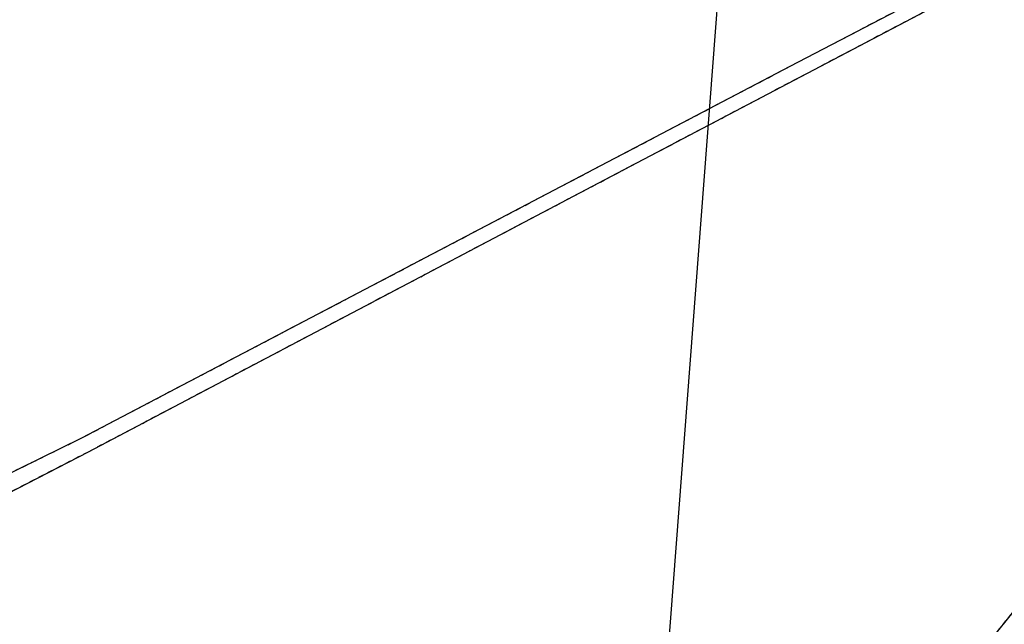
# Model space of a CAD drawing. Extents: x 7538282 to 7539561, y 5782854 to 5783989.
# Tile 8 of 32: x 7539021 to 7539215, y 5783381 to 5783500. Entities that reach past the tile are written whole.
import ezdxf

# ---------------------------------------------------------------- set-up
doc = ezdxf.new("R2010")
doc.units = 0
doc.header["$MEASUREMENT"] = 0
doc.linetypes.add('4001', pattern=[0])
doc.linetypes.add('4002', pattern=[2, 1, -1])
for name, color, linetype in [('Dzialki', 7, 'CONTINUOUS'), ('ODGIK_1', 7, 'CONTINUOUS'), ('Uzytki', 7, 'CONTINUOUS')]:
    doc.layers.add(name, color=color, linetype=linetype)

msp = doc.modelspace()

# ---------------------------------------------------------------- linework, layer by layer
at = {"layer": 'Dzialki', "color": 7, "linetype": '4001'}
for p, q in [((7539210.44, 5783510.8), (7539172.95, 5783491.23)), ((7539136.46, 5783468.92), (7539211.66, 5783508.5)), ((7539172.95, 5783491.23), (7539033.36, 5783417.98)), ((7539034.76, 5783415.33), (7539136.46, 5783468.92)), ((7539033.36, 5783417.98), (7538997.55, 5783400.36)), ((7538994.8, 5783394.7), (7539034.76, 5783415.33)), ((7539224.24, 5783392.92), (7539177.03, 5783334.19))]:
    msp.add_line(p, q, dxfattribs=at)
at = {"layer": 'ODGIK_1', "color": 230, "linetype": '4001'}
msp.add_polyline3d([(7538845.797, 5782902.741, 0), (7538636.278, 5782994.552, 0), (7538490.411, 5783119.582, 0), (7538485.94, 5783272.337, 0), (7538484.864, 5783306.108, 0), (7538517.282, 5783660.898, 0), (7539163.202, 5783563.663, 0), (7539125.655, 5783070.656, 0), (7538845.797, 5782902.741, 0)], dxfattribs=at)
at = {"layer": 'Uzytki', "color": 184, "linetype": '4002'}
for points in [[(7538994.8, 5783394.7, 0), (7539034.76, 5783415.33, 0), (7539136.46, 5783468.92, 0), (7539211.66, 5783508.5, 0), (7539210.44, 5783510.8, 0), (7539172.95, 5783491.23, 0), (7539033.36, 5783417.98, 0), (7538997.55, 5783400.36, 0)], [(7539383.67, 5783488.03, 0), (7539322.95, 5783486.94, 0), (7539304.27, 5783484.1, 0), (7539294.2, 5783480.86, 0), (7539287.29, 5783473.98, 0), (7539276.03, 5783459.99, 0), (7539224.24, 5783392.92, 0), (7539177.03, 5783334.19, 0)]]:
    msp.add_polyline3d(points, dxfattribs=at)

doc.saveas('drawing.dxf')
